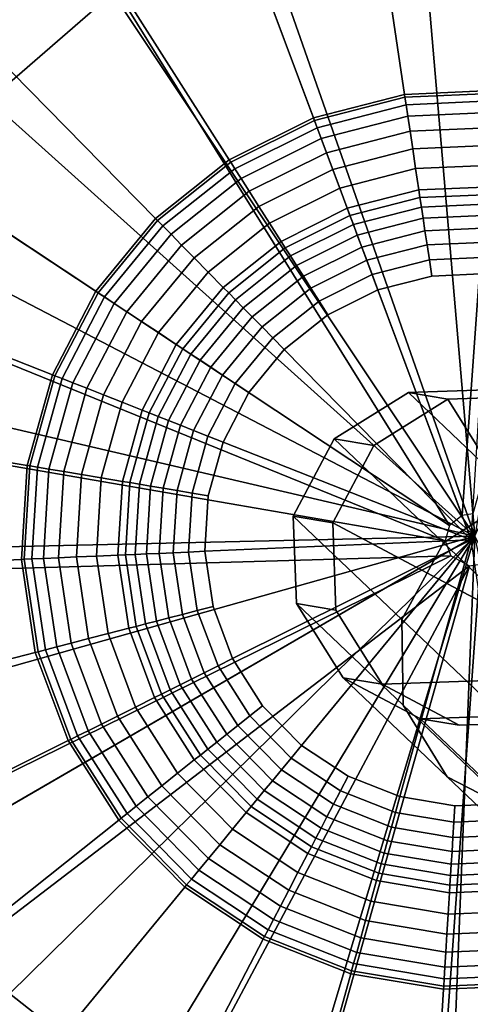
# Model space of a CAD drawing. Extents: x -43.1 to 43.1, y -41.3 to 41.3.
# Tile 191 of 256: x -13.161 to -12.746, y 12.82 to 13.725. Entities that reach past the tile are written whole.
import ezdxf

# ---------------------------------------------------------------- set-up
doc = ezdxf.new("R2010")
doc.units = 0
for name, color, linetype in [('CABLE.1', 18, 'CONTINUOUS'), ('LAMP', 7, 'CONTINUOUS'), ('LAMP_SUPPORT', 18, 'CONTINUOUS'), ('METAL_BASE', 254, 'CONTINUOUS')]:
    doc.layers.add(name, color=color, linetype=linetype)

msp = doc.modelspace()

# ---------------------------------------------------------------- linework, layer by layer
at = {"layer": 'CABLE.1'}
for points in [[(-12.8715, 13.3398, 43.4257), (-12.8033, 13.3824, 43.4265), (-12.767, 13.3763, 44.6118), (-12.8351, 13.3337, 44.6137)], [(-12.7711, 13.2442, 42.6177), (-12.7036, 13.2875, 42.6241), (-12.8033, 13.3824, 43.4265), (-12.8715, 13.3398, 43.4257)], [(-12.8033, 13.3824, 43.4265), (-12.7228, 13.3852, 43.4301), (-12.6867, 13.3791, 44.6094), (-12.767, 13.3763, 44.6118)], [(-12.7036, 13.2875, 42.6241), (-12.6249, 13.292, 42.6421), (-12.7228, 13.3852, 43.4301), (-12.8033, 13.3824, 43.4265)], [(-12.608, 13.1219, 44.6056), (-12.8728, 13.2627, 44.6145), (-12.8351, 13.3337, 44.6137), (-12.767, 13.3763, 44.6118)], [(-12.608, 13.1219, 44.6056), (-12.767, 13.3763, 44.6118), (-12.6867, 13.3791, 44.6094), (-12.6157, 13.3414, 44.607)], [(-12.9092, 13.2688, 43.428), (-12.8715, 13.3398, 43.4257), (-12.8351, 13.3337, 44.6137), (-12.8728, 13.2627, 44.6145)], [(-12.8093, 13.1737, 42.6247), (-12.7711, 13.2442, 42.6177), (-12.8715, 13.3398, 43.4257), (-12.9092, 13.2688, 43.428)], [(-12.4924, 12.9797, 41.8728), (-12.4268, 13.0247, 41.8841), (-12.7036, 13.2875, 42.6241), (-12.7711, 13.2442, 42.6177)], [(-12.9062, 13.1884, 43.4326), (-12.9092, 13.2688, 43.428), (-12.8728, 13.2627, 44.6145), (-12.87, 13.1824, 44.614)], [(-12.808, 13.095, 42.6431), (-12.8093, 13.1737, 42.6247), (-12.9092, 13.2688, 43.428), (-12.9062, 13.1884, 43.4326)], [(-12.608, 13.1219, 44.6056), (-12.8274, 13.1142, 44.6123), (-12.87, 13.1824, 44.614), (-12.8728, 13.2627, 44.6145)], [(-12.5326, 12.9111, 41.8851), (-12.4924, 12.9797, 41.8728), (-12.7711, 13.2442, 42.6177), (-12.8093, 13.1737, 42.6247)], [(-12.8634, 13.1202, 43.4384), (-12.9062, 13.1884, 43.4326), (-12.87, 13.1824, 44.614), (-12.8274, 13.1142, 44.6123)], [(-12.7675, 13.0291, 42.6681), (-12.808, 13.095, 42.6431), (-12.9062, 13.1884, 43.4326), (-12.8634, 13.1202, 43.4384)], [(-12.5366, 12.8374, 41.9177), (-12.5326, 12.9111, 41.8851), (-12.8093, 13.1737, 42.6247), (-12.808, 13.095, 42.6431)], [(-12.7922, 13.0824, 43.4438), (-12.8634, 13.1202, 43.4384), (-12.8274, 13.1142, 44.6123), (-12.7565, 13.0765, 44.6099)], [(-12.6987, 12.9936, 42.693), (-12.7675, 13.0291, 42.6681), (-12.8634, 13.1202, 43.4384), (-12.7922, 13.0824, 43.4438)], [(-12.608, 13.1219, 44.6056), (-12.6762, 13.0793, 44.6075), (-12.7565, 13.0765, 44.6099), (-12.8274, 13.1142, 44.6123)], [(-12.5033, 12.7783, 41.962), (-12.5366, 12.8374, 41.9177), (-12.808, 13.095, 42.6431), (-12.7675, 13.0291, 42.6681)], [(-12.7117, 13.0852, 43.4474), (-12.7922, 13.0824, 43.4438), (-12.7565, 13.0765, 44.6099), (-12.6762, 13.0793, 44.6075)], [(-12.62, 12.9982, 42.7111), (-12.6987, 12.9936, 42.693), (-12.7922, 13.0824, 43.4438), (-12.7117, 13.0852, 43.4474)], [(-12.4417, 12.7497, 42.006), (-12.5033, 12.7783, 41.962), (-12.7675, 13.0291, 42.6681), (-12.6987, 12.9936, 42.693)]]:
    msp.add_3dface(points, dxfattribs=at)
at = {"layer": 'LAMP'}
for points in [[(-12.9925, 13.9653, 49.367), (-13.1624, 13.8806, 49.367), (-12.7422, 13.2504, 49.367), (-12.8069, 14.0051, 49.367)], [(-12.6171, 13.9975, 49.367), (-12.8069, 14.0051, 49.367), (-12.7422, 13.2504, 49.367), (-12.4353, 13.9429, 49.367)], [(-13.3553, 13.8006, 52.4176), (-13.1993, 13.9358, 52.4176), (-13.1335, 13.8372, 52.4759), (-13.2671, 13.7215, 52.4759)], [(-13.3059, 13.7563, 49.367), (-13.414, 13.6002, 49.367), (-12.7422, 13.2504, 49.367), (-13.1624, 13.8806, 49.367)], [(-12.7934, 13.8484, 52.4972), (-12.6431, 13.8424, 52.4972), (-12.7422, 13.2504, 52.4972), (-12.9405, 13.8169, 52.4972)], [(-13.2671, 13.7215, 52.4759), (-13.1335, 13.8372, 52.4759), (-13.0752, 13.7498, 52.4972), (-13.1889, 13.6513, 52.4972)], [(-13.0752, 13.7498, 52.4972), (-12.9405, 13.8169, 52.4972), (-12.7422, 13.2504, 52.4972), (-13.1889, 13.6513, 52.4972)], [(-13.2745, 13.5276, 52.4972), (-13.1889, 13.6513, 52.4972), (-12.7422, 13.2504, 52.4972), (-13.3267, 13.3865, 52.4972)], [(-13.4799, 13.4221, 49.367), (-13.4994, 13.2332, 49.367), (-12.7422, 13.2504, 49.367), (-13.414, 13.6002, 49.367)], [(-13.3422, 13.2368, 52.4972), (-13.3267, 13.3865, 52.4972), (-12.7422, 13.2504, 52.4972), (-13.32, 13.088, 52.4972)], [(-13.4713, 13.0455, 49.367), (-13.3974, 12.8706, 49.367), (-12.7422, 13.2504, 49.367), (-13.4994, 13.2332, 49.367)], [(-13.2824, 12.7195, 49.367), (-12.7422, 13.2504, 49.367), (-13.3974, 12.8706, 49.367)], [(-13.2614, 12.9494, 52.4972), (-13.32, 13.088, 52.4972), (-12.7422, 13.2504, 52.4972)], [(-13.1334, 12.6019, 49.367), (-12.9598, 12.525, 49.367), (-12.7422, 13.2504, 49.367), (-13.2824, 12.7195, 49.367)], [(-13.0522, 12.7365, 52.4972), (-13.1702, 12.8298, 52.4972), (-13.2614, 12.9494, 52.4972), (-12.7422, 13.2504, 52.4972)], [(-12.9146, 12.6756, 52.4972), (-13.0522, 12.7365, 52.4972), (-12.7422, 13.2504, 52.4972), (-12.7662, 12.6507, 52.4972)], [(-12.7726, 12.4936, 49.367), (-12.5834, 12.5098, 49.367), (-12.7422, 13.2504, 49.367), (-12.9598, 12.525, 49.367)], [(-12.6163, 12.6636, 52.4972), (-12.7662, 12.6507, 52.4972), (-12.7422, 13.2504, 52.4972), (-12.4744, 12.7133, 52.4972)], [(-13.1065, 12.6465, 52.4759), (-13.2452, 12.7561, 52.4759), (-13.1702, 12.8298, 52.4972), (-13.0522, 12.7365, 52.4972)]]:
    msp.add_3dface(points, dxfattribs=at)
at = {"layer": 'LAMP_SUPPORT'}
for points in [[(-12.7539, 13.2694, 48.7749), (-13.0804, 14.1426, 48.7749), (-12.8869, 14.1927, 48.7749), (-12.6872, 14.2014, 48.7749)], [(-12.7441, 13.2709, 48.7749), (-12.7539, 13.2694, 48.7749), (-12.6872, 14.2014, 48.7749), (-12.4901, 14.1684, 48.7749)], [(-12.7539, 13.2694, 48.7749), (-12.7655, 13.2602, 48.7749), (-13.2593, 14.0534, 48.7749), (-13.0804, 14.1426, 48.7749)], [(-12.7655, 13.2602, 48.7749), (-13.5429, 13.7748, 48.7749), (-13.4157, 13.929, 48.7749), (-13.2593, 14.0534, 48.7749)], [(-12.8591, 14.0068, 44.9914), (-13.0146, 13.9666, 44.9914), (-12.8906, 13.6349, 44.9914), (-12.8068, 13.6566, 44.9914)], [(-12.6987, 14.0138, 44.9914), (-12.8591, 14.0068, 44.9914), (-12.8068, 13.6566, 44.9914), (-12.7203, 13.6604, 44.9914)], [(-13.0146, 13.9666, 44.9914), (-13.1583, 13.895, 44.9914), (-12.9681, 13.5963, 44.9914), (-12.8906, 13.6349, 44.9914)], [(-13.1583, 13.895, 44.9914), (-13.284, 13.795, 44.9914), (-13.0358, 13.5424, 44.9914), (-12.9681, 13.5963, 44.9914)], [(-13.284, 13.795, 44.9914), (-13.3862, 13.6711, 44.9914), (-13.0909, 13.4756, 44.9914), (-13.0358, 13.5424, 44.9914)], [(-12.7655, 13.2602, 48.7749), (-12.7694, 13.246, 48.7749), (-13.6352, 13.5975, 48.7749), (-13.5429, 13.7748, 48.7749)], [(-13.3862, 13.6711, 44.9914), (-13.4603, 13.5286, 44.9914), (-13.1308, 13.3988, 44.9914), (-13.0909, 13.4756, 44.9914)], [(-12.8068, 13.6566, 44.9914), (-12.8906, 13.6349, 44.9914), (-12.8897, 13.6325, 44.9718), (-12.8064, 13.654, 44.9718)], [(-12.8064, 13.654, 44.9718), (-12.8897, 13.6325, 44.9718), (-12.8872, 13.6259, 44.9195), (-12.8054, 13.6471, 44.9195)], [(-12.7203, 13.6604, 44.9914), (-12.8068, 13.6566, 44.9914), (-12.8064, 13.654, 44.9718), (-12.7205, 13.6578, 44.9718)], [(-12.7205, 13.6578, 44.9718), (-12.8064, 13.654, 44.9718), (-12.8054, 13.6471, 44.9195), (-12.7209, 13.6508, 44.9195)], [(-12.8054, 13.6471, 44.9195), (-12.8872, 13.6259, 44.9195), (-12.8835, 13.6159, 44.8443), (-12.8038, 13.6365, 44.8443)], [(-12.7209, 13.6508, 44.9195), (-12.8054, 13.6471, 44.9195), (-12.8038, 13.6365, 44.8443), (-12.7216, 13.6401, 44.8443)], [(-12.8038, 13.6365, 44.8443), (-12.8835, 13.6159, 44.8443), (-12.8786, 13.6029, 44.756), (-12.8017, 13.6228, 44.756)], [(-12.7216, 13.6401, 44.8443), (-12.8038, 13.6365, 44.8443), (-12.8017, 13.6228, 44.756), (-12.7224, 13.6262, 44.756)], [(-12.8906, 13.6349, 44.9914), (-12.9681, 13.5963, 44.9914), (-12.9667, 13.5941, 44.9718), (-12.8897, 13.6325, 44.9718)], [(-12.8897, 13.6325, 44.9718), (-12.9667, 13.5941, 44.9718), (-12.9629, 13.5882, 44.9195), (-12.8872, 13.6259, 44.9195)], [(-12.8872, 13.6259, 44.9195), (-12.9629, 13.5882, 44.9195), (-12.9572, 13.5792, 44.8443), (-12.8835, 13.6159, 44.8443)], [(-12.8017, 13.6228, 44.756), (-12.8786, 13.6029, 44.756), (-12.8729, 13.5875, 44.6643), (-12.7993, 13.6065, 44.6643)], [(-12.7224, 13.6262, 44.756), (-12.8017, 13.6228, 44.756), (-12.7993, 13.6065, 44.6643), (-12.7234, 13.6098, 44.6643)], [(-12.8835, 13.6159, 44.8443), (-12.9572, 13.5792, 44.8443), (-12.9497, 13.5675, 44.756), (-12.8786, 13.6029, 44.756)], [(-12.7234, 13.6098, 44.6643), (-12.7993, 13.6065, 44.6643), (-12.7966, 13.5883, 44.5791), (-12.7245, 13.5915, 44.5791)], [(-12.8786, 13.6029, 44.756), (-12.9497, 13.5675, 44.756), (-12.9409, 13.5536, 44.6643), (-12.8729, 13.5875, 44.6643)], [(-12.7993, 13.6065, 44.6643), (-12.8729, 13.5875, 44.6643), (-12.8664, 13.5703, 44.5791), (-12.7966, 13.5883, 44.5791)], [(-12.7694, 13.246, 48.7749), (-13.6886, 13.4049, 48.7749), (-13.6352, 13.5975, 48.7749)], [(-12.9681, 13.5963, 44.9914), (-13.0358, 13.5424, 44.9914), (-13.034, 13.5405, 44.9718), (-12.9667, 13.5941, 44.9718)], [(-12.9667, 13.5941, 44.9718), (-13.034, 13.5405, 44.9718), (-13.0291, 13.5356, 44.9195), (-12.9629, 13.5882, 44.9195)], [(-12.7245, 13.5915, 44.5791), (-12.7966, 13.5883, 44.5791), (-12.7937, 13.5688, 44.5101), (-12.7257, 13.5717, 44.5101)], [(-12.9629, 13.5882, 44.9195), (-13.0291, 13.5356, 44.9195), (-13.0216, 13.5279, 44.8443), (-12.9572, 13.5792, 44.8443)], [(-12.8729, 13.5875, 44.6643), (-12.9409, 13.5536, 44.6643), (-12.931, 13.5381, 44.5791), (-12.8664, 13.5703, 44.5791)], [(-12.7966, 13.5883, 44.5791), (-12.8664, 13.5703, 44.5791), (-12.8595, 13.5518, 44.5101), (-12.7937, 13.5688, 44.5101)], [(-12.9572, 13.5792, 44.8443), (-13.0216, 13.5279, 44.8443), (-13.0119, 13.518, 44.756), (-12.9497, 13.5675, 44.756)], [(-12.9497, 13.5675, 44.756), (-13.0119, 13.518, 44.756), (-13.0003, 13.5063, 44.6643), (-12.9409, 13.5536, 44.6643)], [(-12.8664, 13.5703, 44.5791), (-12.931, 13.5381, 44.5791), (-12.9204, 13.5214, 44.5101), (-12.8595, 13.5518, 44.5101)], [(-12.7937, 13.5688, 44.5101), (-12.8595, 13.5518, 44.5101), (-12.857, 13.5451, 44.4929), (-12.7926, 13.5617, 44.4929)], [(-12.7257, 13.5717, 44.5101), (-12.7937, 13.5688, 44.5101), (-12.7926, 13.5617, 44.4929), (-12.7262, 13.5646, 44.4929)], [(-12.7262, 13.5646, 44.4929), (-12.7926, 13.5617, 44.4929), (-12.7913, 13.553, 44.477), (-12.7267, 13.5558, 44.477)], [(-12.7926, 13.5617, 44.4929), (-12.857, 13.5451, 44.4929), (-12.8539, 13.5368, 44.477), (-12.7913, 13.553, 44.477)], [(-12.7267, 13.5558, 44.477), (-12.7913, 13.553, 44.477), (-12.7898, 13.5428, 44.4631), (-12.7273, 13.5455, 44.4631)], [(-12.9409, 13.5536, 44.6643), (-13.0003, 13.5063, 44.6643), (-12.9874, 13.4932, 44.5791), (-12.931, 13.5381, 44.5791)], [(-12.8595, 13.5518, 44.5101), (-12.9204, 13.5214, 44.5101), (-12.9165, 13.5154, 44.4929), (-12.857, 13.5451, 44.4929)], [(-12.857, 13.5451, 44.4929), (-12.9165, 13.5154, 44.4929), (-12.9118, 13.508, 44.477), (-12.8539, 13.5368, 44.477)], [(-12.7913, 13.553, 44.477), (-12.8539, 13.5368, 44.477), (-12.8503, 13.5271, 44.4631), (-12.7898, 13.5428, 44.4631)], [(-12.7273, 13.5455, 44.4631), (-12.7898, 13.5428, 44.4631), (-12.788, 13.5312, 44.4514), (-12.728, 13.5338, 44.4514)], [(-13.0358, 13.5424, 44.9914), (-13.0909, 13.4756, 44.9914), (-13.0887, 13.4742, 44.9718), (-13.034, 13.5405, 44.9718)], [(-13.034, 13.5405, 44.9718), (-13.0887, 13.4742, 44.9718), (-13.0829, 13.4703, 44.9195), (-13.0291, 13.5356, 44.9195)], [(-12.931, 13.5381, 44.5791), (-12.9874, 13.4932, 44.5791), (-12.9736, 13.4791, 44.5101), (-12.9204, 13.5214, 44.5101)], [(-12.8539, 13.5368, 44.477), (-12.9118, 13.508, 44.477), (-12.9062, 13.4992, 44.4631), (-12.8503, 13.5271, 44.4631)], [(-12.7898, 13.5428, 44.4631), (-12.8503, 13.5271, 44.4631), (-12.8462, 13.5161, 44.4514), (-12.788, 13.5312, 44.4514)], [(-13.4603, 13.5286, 44.9914), (-13.5033, 13.3739, 44.9914), (-13.154, 13.3154, 44.9914), (-13.1308, 13.3988, 44.9914)], [(-13.0291, 13.5356, 44.9195), (-13.0829, 13.4703, 44.9195), (-13.0739, 13.4644, 44.8443), (-13.0216, 13.5279, 44.8443)], [(-13.0216, 13.5279, 44.8443), (-13.0739, 13.4644, 44.8443), (-13.0624, 13.4567, 44.756), (-13.0119, 13.518, 44.756)], [(-12.8503, 13.5271, 44.4631), (-12.9062, 13.4992, 44.4631), (-12.8999, 13.4893, 44.4514), (-12.8462, 13.5161, 44.4514)], [(-12.788, 13.5312, 44.4514), (-12.8462, 13.5161, 44.4514), (-12.8416, 13.504, 44.4425), (-12.7861, 13.5183, 44.4425)], [(-12.728, 13.5338, 44.4514), (-12.788, 13.5312, 44.4514), (-12.7861, 13.5183, 44.4425), (-12.7288, 13.5208, 44.4425)], [(-13.0119, 13.518, 44.756), (-13.0624, 13.4567, 44.756), (-13.0487, 13.4477, 44.6643), (-13.0003, 13.5063, 44.6643)], [(-12.9204, 13.5214, 44.5101), (-12.9736, 13.4791, 44.5101), (-12.9686, 13.474, 44.4929), (-12.9165, 13.5154, 44.4929)], [(-12.7861, 13.5183, 44.4425), (-12.8416, 13.504, 44.4425), (-12.8367, 13.4908, 44.4368), (-12.784, 13.5044, 44.4368)], [(-12.7288, 13.5208, 44.4425), (-12.7861, 13.5183, 44.4425), (-12.784, 13.5044, 44.4368), (-12.7297, 13.5068, 44.4368)], [(-12.9165, 13.5154, 44.4929), (-12.9686, 13.474, 44.4929), (-12.9624, 13.4677, 44.477), (-12.9118, 13.508, 44.477)], [(-12.8462, 13.5161, 44.4514), (-12.8999, 13.4893, 44.4514), (-12.8929, 13.4784, 44.4425), (-12.8416, 13.504, 44.4425)], [(-13.0003, 13.5063, 44.6643), (-13.0487, 13.4477, 44.6643), (-13.0333, 13.4375, 44.5791), (-12.9874, 13.4932, 44.5791)], [(-12.9118, 13.508, 44.477), (-12.9624, 13.4677, 44.477), (-12.9552, 13.4603, 44.4631), (-12.9062, 13.4992, 44.4631)], [(-12.8416, 13.504, 44.4425), (-12.8929, 13.4784, 44.4425), (-12.8854, 13.4665, 44.4368), (-12.8367, 13.4908, 44.4368)], [(-12.784, 13.5044, 44.4368), (-12.8367, 13.4908, 44.4368), (-12.8314, 13.4767, 44.4348), (-12.7818, 13.4895, 44.4348)], [(-12.7297, 13.5068, 44.4368), (-12.784, 13.5044, 44.4368), (-12.7818, 13.4895, 44.4348), (-12.7306, 13.4918, 44.4348)], [(-12.9874, 13.4932, 44.5791), (-13.0333, 13.4375, 44.5791), (-13.0168, 13.4266, 44.5101), (-12.9736, 13.4791, 44.5101)], [(-12.9062, 13.4992, 44.4631), (-12.9552, 13.4603, 44.4631), (-12.9469, 13.4519, 44.4514), (-12.8999, 13.4893, 44.4514)], [(-12.8367, 13.4908, 44.4368), (-12.8854, 13.4665, 44.4368), (-12.8773, 13.4538, 44.4348), (-12.8314, 13.4767, 44.4348)], [(-12.7306, 13.4918, 44.4348), (-12.7818, 13.4895, 44.4348), (-12.8314, 13.4767, 44.4348), (-12.7456, 13.2471, 44.4348)], [(-12.8999, 13.4893, 44.4514), (-12.9469, 13.4519, 44.4514), (-12.9378, 13.4427, 44.4425), (-12.8929, 13.4784, 44.4425)], [(-13.0909, 13.4756, 44.9914), (-13.1308, 13.3988, 44.9914), (-13.1284, 13.3979, 44.9718), (-13.0887, 13.4742, 44.9718)], [(-13.0887, 13.4742, 44.9718), (-13.1284, 13.3979, 44.9718), (-13.1219, 13.3953, 44.9195), (-13.0829, 13.4703, 44.9195)], [(-12.9736, 13.4791, 44.5101), (-13.0168, 13.4266, 44.5101), (-13.0109, 13.4227, 44.4929), (-12.9686, 13.474, 44.4929)], [(-12.9686, 13.474, 44.4929), (-13.0109, 13.4227, 44.4929), (-13.0035, 13.4178, 44.477), (-12.9624, 13.4677, 44.477)], [(-12.8929, 13.4784, 44.4425), (-12.9378, 13.4427, 44.4425), (-12.928, 13.4326, 44.4368), (-12.8854, 13.4665, 44.4368)], [(-12.8314, 13.4767, 44.4348), (-12.8773, 13.4538, 44.4348), (-12.9174, 13.4219, 44.4348), (-12.7456, 13.2471, 44.4348)], [(-13.0829, 13.4703, 44.9195), (-13.1219, 13.3953, 44.9195), (-13.112, 13.3914, 44.8443), (-13.0739, 13.4644, 44.8443)], [(-13.0739, 13.4644, 44.8443), (-13.112, 13.3914, 44.8443), (-13.099, 13.3863, 44.756), (-13.0624, 13.4567, 44.756)], [(-12.9624, 13.4677, 44.477), (-13.0035, 13.4178, 44.477), (-12.9949, 13.4121, 44.4631), (-12.9552, 13.4603, 44.4631)], [(-12.8854, 13.4665, 44.4368), (-12.928, 13.4326, 44.4368), (-12.9174, 13.4219, 44.4348), (-12.8773, 13.4538, 44.4348)], [(-13.0624, 13.4567, 44.756), (-13.099, 13.3863, 44.756), (-13.0838, 13.3803, 44.6643), (-13.0487, 13.4477, 44.6643)], [(-12.9552, 13.4603, 44.4631), (-12.9949, 13.4121, 44.4631), (-12.9851, 13.4056, 44.4514), (-12.9469, 13.4519, 44.4514)], [(-13.0487, 13.4477, 44.6643), (-13.0838, 13.3803, 44.6643), (-13.0666, 13.3735, 44.5791), (-13.0333, 13.4375, 44.5791)], [(-12.9469, 13.4519, 44.4514), (-12.9851, 13.4056, 44.4514), (-12.9743, 13.3984, 44.4425), (-12.9378, 13.4427, 44.4425)], [(-13.0333, 13.4375, 44.5791), (-13.0666, 13.3735, 44.5791), (-13.0482, 13.3663, 44.5101), (-13.0168, 13.4266, 44.5101)], [(-12.9378, 13.4427, 44.4425), (-12.9743, 13.3984, 44.4425), (-12.9626, 13.3907, 44.4368), (-12.928, 13.4326, 44.4368)], [(-12.928, 13.4326, 44.4368), (-12.9626, 13.3907, 44.4368), (-12.95, 13.3824, 44.4348), (-12.9174, 13.4219, 44.4348)], [(-13.0168, 13.4266, 44.5101), (-13.0482, 13.3663, 44.5101), (-13.0416, 13.3637, 44.4929), (-13.0109, 13.4227, 44.4929)], [(-13.0109, 13.4227, 44.4929), (-13.0416, 13.3637, 44.4929), (-13.0334, 13.3604, 44.477), (-13.0035, 13.4178, 44.477)], [(-12.9174, 13.4219, 44.4348), (-12.95, 13.3824, 44.4348), (-12.9737, 13.3369, 44.4348), (-12.7456, 13.2471, 44.4348)], [(-13.0035, 13.4178, 44.477), (-13.0334, 13.3604, 44.477), (-13.0238, 13.3566, 44.4631), (-12.9949, 13.4121, 44.4631)], [(-12.9949, 13.4121, 44.4631), (-13.0238, 13.3566, 44.4631), (-13.0129, 13.3523, 44.4514), (-12.9851, 13.4056, 44.4514)], [(-12.7694, 13.246, 48.7749), (-12.7643, 13.2322, 48.7749), (-13.7008, 13.2054, 48.7749), (-13.6886, 13.4049, 48.7749)], [(-12.9851, 13.4056, 44.4514), (-13.0129, 13.3523, 44.4514), (-13.0008, 13.3476, 44.4425), (-12.9743, 13.3984, 44.4425)], [(-13.1308, 13.3988, 44.9914), (-13.154, 13.3154, 44.9914), (-13.1514, 13.315, 44.9718), (-13.1284, 13.3979, 44.9718)], [(-13.1284, 13.3979, 44.9718), (-13.1514, 13.315, 44.9718), (-13.1445, 13.3138, 44.9195), (-13.1219, 13.3953, 44.9195)], [(-13.1219, 13.3953, 44.9195), (-13.1445, 13.3138, 44.9195), (-13.134, 13.312, 44.8443), (-13.112, 13.3914, 44.8443)], [(-13.112, 13.3914, 44.8443), (-13.134, 13.312, 44.8443), (-13.1203, 13.3098, 44.756), (-13.099, 13.3863, 44.756)], [(-12.9743, 13.3984, 44.4425), (-13.0008, 13.3476, 44.4425), (-12.9877, 13.3424, 44.4368), (-12.9626, 13.3907, 44.4368)], [(-13.099, 13.3863, 44.756), (-13.1203, 13.3098, 44.756), (-13.1041, 13.307, 44.6643), (-13.0838, 13.3803, 44.6643)], [(-12.9626, 13.3907, 44.4368), (-12.9877, 13.3424, 44.4368), (-12.9737, 13.3369, 44.4348), (-12.95, 13.3824, 44.4348)], [(-13.5033, 13.3739, 44.9914), (-13.5131, 13.2136, 44.9914), (-13.1593, 13.229, 44.9914), (-13.154, 13.3154, 44.9914)], [(-13.0838, 13.3803, 44.6643), (-13.1041, 13.307, 44.6643), (-13.0859, 13.304, 44.5791), (-13.0666, 13.3735, 44.5791)], [(-13.0666, 13.3735, 44.5791), (-13.0859, 13.304, 44.5791), (-13.0664, 13.3007, 44.5101), (-13.0482, 13.3663, 44.5101)], [(-13.0482, 13.3663, 44.5101), (-13.0664, 13.3007, 44.5101), (-13.0594, 13.2996, 44.4929), (-13.0416, 13.3637, 44.4929)], [(-13.0416, 13.3637, 44.4929), (-13.0594, 13.2996, 44.4929), (-13.0507, 13.2981, 44.477), (-13.0334, 13.3604, 44.477)], [(-13.0334, 13.3604, 44.477), (-13.0507, 13.2981, 44.477), (-13.0405, 13.2964, 44.4631), (-13.0238, 13.3566, 44.4631)], [(-13.0238, 13.3566, 44.4631), (-13.0405, 13.2964, 44.4631), (-13.0289, 13.2945, 44.4514), (-13.0129, 13.3523, 44.4514)], [(-13.0129, 13.3523, 44.4514), (-13.0289, 13.2945, 44.4514), (-13.0161, 13.2923, 44.4425), (-13.0008, 13.3476, 44.4425)], [(-13.0008, 13.3476, 44.4425), (-13.0161, 13.2923, 44.4425), (-13.0022, 13.29, 44.4368), (-12.9877, 13.3424, 44.4368)], [(-12.9877, 13.3424, 44.4368), (-13.0022, 13.29, 44.4368), (-12.9874, 13.2875, 44.4348), (-12.9737, 13.3369, 44.4348)], [(-12.9737, 13.3369, 44.4348), (-12.9874, 13.2875, 44.4348), (-12.9905, 13.2364, 44.4348), (-12.7456, 13.2471, 44.4348)], [(-13.154, 13.3154, 44.9914), (-13.1593, 13.229, 44.9914), (-13.1567, 13.2291, 44.9718), (-13.1514, 13.315, 44.9718)], [(-13.1514, 13.315, 44.9718), (-13.1567, 13.2291, 44.9718), (-13.1497, 13.2294, 44.9195), (-13.1445, 13.3138, 44.9195)], [(-13.1445, 13.3138, 44.9195), (-13.1497, 13.2294, 44.9195), (-13.139, 13.2299, 44.8443), (-13.134, 13.312, 44.8443)], [(-13.134, 13.312, 44.8443), (-13.139, 13.2299, 44.8443), (-13.1251, 13.2305, 44.756), (-13.1203, 13.3098, 44.756)], [(-13.1203, 13.3098, 44.756), (-13.1251, 13.2305, 44.756), (-13.1087, 13.2312, 44.6643), (-13.1041, 13.307, 44.6643)], [(-13.1041, 13.307, 44.6643), (-13.1087, 13.2312, 44.6643), (-13.0903, 13.232, 44.5791), (-13.0859, 13.304, 44.5791)], [(-13.0859, 13.304, 44.5791), (-13.0903, 13.232, 44.5791), (-13.0706, 13.2329, 44.5101), (-13.0664, 13.3007, 44.5101)], [(-13.0664, 13.3007, 44.5101), (-13.0706, 13.2329, 44.5101), (-13.0634, 13.2332, 44.4929), (-13.0594, 13.2996, 44.4929)], [(-13.0594, 13.2996, 44.4929), (-13.0634, 13.2332, 44.4929), (-13.0546, 13.2336, 44.477), (-13.0507, 13.2981, 44.477)], [(-13.0507, 13.2981, 44.477), (-13.0546, 13.2336, 44.477), (-13.0443, 13.234, 44.4631), (-13.0405, 13.2964, 44.4631)], [(-13.0405, 13.2964, 44.4631), (-13.0443, 13.234, 44.4631), (-13.0326, 13.2345, 44.4514), (-13.0289, 13.2945, 44.4514)], [(-13.0289, 13.2945, 44.4514), (-13.0326, 13.2345, 44.4514), (-13.0196, 13.2351, 44.4425), (-13.0161, 13.2923, 44.4425)], [(-13.0161, 13.2923, 44.4425), (-13.0196, 13.2351, 44.4425), (-13.0055, 13.2357, 44.4368), (-13.0022, 13.29, 44.4368)], [(-13.0022, 13.29, 44.4368), (-13.0055, 13.2357, 44.4368), (-12.9905, 13.2364, 44.4348), (-12.9874, 13.2875, 44.4348)], [(-12.9905, 13.2364, 44.4348), (-12.9829, 13.1857, 44.4348), (-12.965, 13.1377, 44.4348), (-12.7456, 13.2471, 44.4348)], [(-12.965, 13.1377, 44.4348), (-12.9375, 13.0944, 44.4348), (-12.9015, 13.0579, 44.4348), (-12.7456, 13.2471, 44.4348)], [(-12.9015, 13.0579, 44.4348), (-12.8588, 13.0296, 44.4348), (-12.8111, 13.0108, 44.4348), (-12.7456, 13.2471, 44.4348)], [(-12.8111, 13.0108, 44.4348), (-12.7606, 13.0023, 44.4348), (-12.7093, 13.0046, 44.4348), (-12.7456, 13.2471, 44.4348)], [(-12.7643, 13.2322, 48.7749), (-13.6012, 12.8205, 48.7749), (-13.6712, 13.0077, 48.7749), (-13.7008, 13.2054, 48.7749)], [(-12.7643, 13.2322, 48.7749), (-12.747, 13.2232, 48.7749), (-13.4938, 12.6519, 48.7749), (-13.6012, 12.8205, 48.7749)], [(-13.5131, 13.2136, 44.9914), (-13.4893, 13.0547, 44.9914), (-13.1465, 13.1434, 44.9914), (-13.1593, 13.229, 44.9914)], [(-13.1593, 13.229, 44.9914), (-13.1465, 13.1434, 44.9914), (-13.1439, 13.144, 44.9718), (-13.1567, 13.2291, 44.9718)], [(-13.1567, 13.2291, 44.9718), (-13.1439, 13.144, 44.9718), (-13.1372, 13.1458, 44.9195), (-13.1497, 13.2294, 44.9195)], [(-13.1497, 13.2294, 44.9195), (-13.1372, 13.1458, 44.9195), (-13.1268, 13.1485, 44.8443), (-13.139, 13.2299, 44.8443)], [(-13.139, 13.2299, 44.8443), (-13.1268, 13.1485, 44.8443), (-13.1134, 13.1519, 44.756), (-13.1251, 13.2305, 44.756)], [(-13.1251, 13.2305, 44.756), (-13.1134, 13.1519, 44.756), (-13.0975, 13.1561, 44.6643), (-13.1087, 13.2312, 44.6643)], [(-13.1087, 13.2312, 44.6643), (-13.0975, 13.1561, 44.6643), (-13.0796, 13.1607, 44.5791), (-13.0903, 13.232, 44.5791)], [(-13.0903, 13.232, 44.5791), (-13.0796, 13.1607, 44.5791), (-13.0605, 13.1656, 44.5101), (-13.0706, 13.2329, 44.5101)], [(-13.0706, 13.2329, 44.5101), (-13.0605, 13.1656, 44.5101), (-13.0536, 13.1674, 44.4929), (-13.0634, 13.2332, 44.4929)], [(-13.0634, 13.2332, 44.4929), (-13.0536, 13.1674, 44.4929), (-13.0451, 13.1696, 44.477), (-13.0546, 13.2336, 44.477)], [(-13.0546, 13.2336, 44.477), (-13.0451, 13.1696, 44.477), (-13.0351, 13.1722, 44.4631), (-13.0443, 13.234, 44.4631)], [(-13.0443, 13.234, 44.4631), (-13.0351, 13.1722, 44.4631), (-13.0237, 13.1751, 44.4514), (-13.0326, 13.2345, 44.4514)], [(-13.0326, 13.2345, 44.4514), (-13.0237, 13.1751, 44.4514), (-13.0111, 13.1784, 44.4425), (-13.0196, 13.2351, 44.4425)], [(-13.0196, 13.2351, 44.4425), (-13.0111, 13.1784, 44.4425), (-12.9975, 13.1819, 44.4368), (-13.0055, 13.2357, 44.4368)], [(-13.0055, 13.2357, 44.4368), (-12.9975, 13.1819, 44.4368), (-12.9829, 13.1857, 44.4348), (-12.9905, 13.2364, 44.4348)], [(-12.747, 13.2232, 48.7749), (-13.1871, 12.399, 48.7749), (-13.3537, 12.5093, 48.7749), (-13.4938, 12.6519, 48.7749)], [(-12.747, 13.2232, 48.7749), (-13.0011, 12.3257, 48.7749), (-13.1871, 12.399, 48.7749)], [(-12.747, 13.2232, 48.7749), (-12.7372, 13.2247, 48.7749), (-12.804, 12.2928, 48.7749), (-13.0011, 12.3257, 48.7749)], [(-12.7372, 13.2247, 48.7749), (-12.4108, 12.3515, 48.7749), (-12.6043, 12.3015, 48.7749), (-12.804, 12.2928, 48.7749)], [(-12.9975, 13.1819, 44.4368), (-12.9784, 13.131, 44.4368), (-12.965, 13.1377, 44.4348), (-12.9829, 13.1857, 44.4348)], [(-13.0351, 13.1722, 44.4631), (-13.0132, 13.1137, 44.4631), (-13.0027, 13.1189, 44.4514), (-13.0237, 13.1751, 44.4514)], [(-13.0237, 13.1751, 44.4514), (-13.0027, 13.1189, 44.4514), (-12.991, 13.1247, 44.4425), (-13.0111, 13.1784, 44.4425)], [(-13.0111, 13.1784, 44.4425), (-12.991, 13.1247, 44.4425), (-12.9784, 13.131, 44.4368), (-12.9975, 13.1819, 44.4368)], [(-13.0796, 13.1607, 44.5791), (-13.0544, 13.0931, 44.5791), (-13.0367, 13.1019, 44.5101), (-13.0605, 13.1656, 44.5101)], [(-13.0605, 13.1656, 44.5101), (-13.0367, 13.1019, 44.5101), (-13.0303, 13.1051, 44.4929), (-13.0536, 13.1674, 44.4929)], [(-13.0536, 13.1674, 44.4929), (-13.0303, 13.1051, 44.4929), (-13.0224, 13.109, 44.477), (-13.0451, 13.1696, 44.477)], [(-13.0451, 13.1696, 44.477), (-13.0224, 13.109, 44.477), (-13.0132, 13.1137, 44.4631), (-13.0351, 13.1722, 44.4631)], [(-13.1134, 13.1519, 44.756), (-13.0856, 13.0776, 44.756), (-13.0709, 13.0849, 44.6643), (-13.0975, 13.1561, 44.6643)], [(-13.0975, 13.1561, 44.6643), (-13.0709, 13.0849, 44.6643), (-13.0544, 13.0931, 44.5791), (-13.0796, 13.1607, 44.5791)], [(-13.1372, 13.1458, 44.9195), (-13.1076, 13.0666, 44.9195), (-13.098, 13.0714, 44.8443), (-13.1268, 13.1485, 44.8443)], [(-13.1268, 13.1485, 44.8443), (-13.098, 13.0714, 44.8443), (-13.0856, 13.0776, 44.756), (-13.1134, 13.1519, 44.756)], [(-13.4893, 13.0547, 44.9914), (-13.4331, 12.9043, 44.9914), (-13.1162, 13.0623, 44.9914), (-13.1465, 13.1434, 44.9914)], [(-13.1465, 13.1434, 44.9914), (-13.1162, 13.0623, 44.9914), (-13.1138, 13.0635, 44.9718), (-13.1439, 13.144, 44.9718)], [(-13.1439, 13.144, 44.9718), (-13.1138, 13.0635, 44.9718), (-13.1076, 13.0666, 44.9195), (-13.1372, 13.1458, 44.9195)], [(-12.9784, 13.131, 44.4368), (-12.9492, 13.0851, 44.4368), (-12.9375, 13.0944, 44.4348), (-12.965, 13.1377, 44.4348)], [(-12.991, 13.1247, 44.4425), (-12.9602, 13.0763, 44.4425), (-12.9492, 13.0851, 44.4368), (-12.9784, 13.131, 44.4368)], [(-13.0027, 13.1189, 44.4514), (-12.9704, 13.0682, 44.4514), (-12.9602, 13.0763, 44.4425), (-12.991, 13.1247, 44.4425)], [(-13.0224, 13.109, 44.477), (-12.9877, 13.0545, 44.477), (-12.9796, 13.0609, 44.4631), (-13.0132, 13.1137, 44.4631)], [(-13.0132, 13.1137, 44.4631), (-12.9796, 13.0609, 44.4631), (-12.9704, 13.0682, 44.4514), (-13.0027, 13.1189, 44.4514)], [(-13.0544, 13.0931, 44.5791), (-13.0156, 13.0323, 44.5791), (-13.0002, 13.0446, 44.5101), (-13.0367, 13.1019, 44.5101)], [(-13.0367, 13.1019, 44.5101), (-13.0002, 13.0446, 44.5101), (-12.9946, 13.049, 44.4929), (-13.0303, 13.1051, 44.4929)], [(-13.0303, 13.1051, 44.4929), (-12.9946, 13.049, 44.4929), (-12.9877, 13.0545, 44.477), (-13.0224, 13.109, 44.477)], [(-13.0709, 13.0849, 44.6643), (-13.03, 13.0208, 44.6643), (-13.0156, 13.0323, 44.5791), (-13.0544, 13.0931, 44.5791)], [(-12.9492, 13.0851, 44.4368), (-12.9111, 13.0463, 44.4368), (-12.9015, 13.0579, 44.4348), (-12.9375, 13.0944, 44.4348)], [(-13.0856, 13.0776, 44.756), (-13.0429, 13.0106, 44.756), (-13.03, 13.0208, 44.6643), (-13.0709, 13.0849, 44.6643)], [(-12.9602, 13.0763, 44.4425), (-12.92, 13.0354, 44.4425), (-12.9111, 13.0463, 44.4368), (-12.9492, 13.0851, 44.4368)], [(-13.098, 13.0714, 44.8443), (-13.0538, 13.0019, 44.8443), (-13.0429, 13.0106, 44.756), (-13.0856, 13.0776, 44.756)], [(-12.9704, 13.0682, 44.4514), (-12.9283, 13.0254, 44.4514), (-12.92, 13.0354, 44.4425), (-12.9602, 13.0763, 44.4425)], [(-13.1138, 13.0635, 44.9718), (-13.0676, 12.9909, 44.9718), (-13.0621, 12.9953, 44.9195), (-13.1076, 13.0666, 44.9195)], [(-13.1076, 13.0666, 44.9195), (-13.0621, 12.9953, 44.9195), (-13.0538, 13.0019, 44.8443), (-13.098, 13.0714, 44.8443)], [(-12.9796, 13.0609, 44.4631), (-12.9358, 13.0164, 44.4631), (-12.9283, 13.0254, 44.4514), (-12.9704, 13.0682, 44.4514)], [(-13.4331, 12.9043, 44.9914), (-13.3468, 12.7688, 44.9914), (-13.0696, 12.9893, 44.9914), (-13.1162, 13.0623, 44.9914)], [(-13.1162, 13.0623, 44.9914), (-13.0696, 12.9893, 44.9914), (-13.0676, 12.9909, 44.9718), (-13.1138, 13.0635, 44.9718)], [(-12.9877, 13.0545, 44.477), (-12.9424, 13.0084, 44.477), (-12.9358, 13.0164, 44.4631), (-12.9796, 13.0609, 44.4631)], [(-12.9111, 13.0463, 44.4368), (-12.8657, 13.0163, 44.4368), (-12.8588, 13.0296, 44.4348), (-12.9015, 13.0579, 44.4348)], [(-13.0002, 13.0446, 44.5101), (-12.9525, 12.9961, 44.5101), (-12.948, 13.0016, 44.4929), (-12.9946, 13.049, 44.4929)], [(-12.9946, 13.049, 44.4929), (-12.948, 13.0016, 44.4929), (-12.9424, 13.0084, 44.477), (-12.9877, 13.0545, 44.477)], [(-13.0156, 13.0323, 44.5791), (-12.9651, 12.9808, 44.5791), (-12.9525, 12.9961, 44.5101), (-13.0002, 13.0446, 44.5101)], [(-12.92, 13.0354, 44.4425), (-12.8722, 13.0038, 44.4425), (-12.8657, 13.0163, 44.4368), (-12.9111, 13.0463, 44.4368)], [(-13.03, 13.0208, 44.6643), (-12.9768, 12.9666, 44.6643), (-12.9651, 12.9808, 44.5791), (-13.0156, 13.0323, 44.5791)], [(-12.9283, 13.0254, 44.4514), (-12.8782, 12.9923, 44.4514), (-12.8722, 13.0038, 44.4425), (-12.92, 13.0354, 44.4425)], [(-12.8657, 13.0163, 44.4368), (-12.8151, 12.9963, 44.4368), (-12.8111, 13.0108, 44.4348), (-12.8588, 13.0296, 44.4348)], [(-13.0429, 13.0106, 44.756), (-12.9872, 12.9539, 44.756), (-12.9768, 12.9666, 44.6643), (-13.03, 13.0208, 44.6643)], [(-12.9358, 13.0164, 44.4631), (-12.8836, 12.9819, 44.4631), (-12.8782, 12.9923, 44.4514), (-12.9283, 13.0254, 44.4514)], [(-13.0538, 13.0019, 44.8443), (-12.9961, 12.9432, 44.8443), (-12.9872, 12.9539, 44.756), (-13.0429, 13.0106, 44.756)], [(-12.9424, 13.0084, 44.477), (-12.8884, 12.9727, 44.477), (-12.8836, 12.9819, 44.4631), (-12.9358, 13.0164, 44.4631)], [(-12.8722, 13.0038, 44.4425), (-12.8189, 12.9828, 44.4425), (-12.8151, 12.9963, 44.4368), (-12.8657, 13.0163, 44.4368)], [(-12.8151, 12.9963, 44.4368), (-12.7615, 12.9874, 44.4368), (-12.7606, 13.0023, 44.4348), (-12.8111, 13.0108, 44.4348)], [(-13.0621, 12.9953, 44.9195), (-13.0029, 12.9349, 44.9195), (-12.9961, 12.9432, 44.8443), (-13.0538, 13.0019, 44.8443)], [(-12.9525, 12.9961, 44.5101), (-12.8958, 12.9585, 44.5101), (-12.8925, 12.9648, 44.4929), (-12.948, 13.0016, 44.4929)], [(-12.948, 13.0016, 44.4929), (-12.8925, 12.9648, 44.4929), (-12.8884, 12.9727, 44.477), (-12.9424, 13.0084, 44.477)], [(-12.8782, 12.9923, 44.4514), (-12.8224, 12.9703, 44.4514), (-12.8189, 12.9828, 44.4425), (-12.8722, 13.0038, 44.4425)], [(-12.7615, 12.9874, 44.4368), (-12.7071, 12.9897, 44.4368), (-12.7093, 13.0046, 44.4348), (-12.7606, 13.0023, 44.4348)], [(-13.0676, 12.9909, 44.9718), (-13.0073, 12.9296, 44.9718), (-13.0029, 12.9349, 44.9195), (-13.0621, 12.9953, 44.9195)], [(-12.9651, 12.9808, 44.5791), (-12.9049, 12.941, 44.5791), (-12.8958, 12.9585, 44.5101), (-12.9525, 12.9961, 44.5101)], [(-12.8189, 12.9828, 44.4425), (-12.7623, 12.9733, 44.4425), (-12.7615, 12.9874, 44.4368), (-12.8151, 12.9963, 44.4368)], [(-13.3468, 12.7688, 44.9914), (-13.2342, 12.6543, 44.9914), (-13.009, 12.9276, 44.9914), (-13.0696, 12.9893, 44.9914)], [(-13.0696, 12.9893, 44.9914), (-13.009, 12.9276, 44.9914), (-13.0073, 12.9296, 44.9718), (-13.0676, 12.9909, 44.9718)], [(-12.8836, 12.9819, 44.4631), (-12.8255, 12.9589, 44.4631), (-12.8224, 12.9703, 44.4514), (-12.8782, 12.9923, 44.4514)], [(-12.7623, 12.9733, 44.4425), (-12.705, 12.9758, 44.4425), (-12.7071, 12.9897, 44.4368), (-12.7615, 12.9874, 44.4368)], [(-12.9768, 12.9666, 44.6643), (-12.9134, 12.9247, 44.6643), (-12.9049, 12.941, 44.5791), (-12.9651, 12.9808, 44.5791)], [(-12.8884, 12.9727, 44.477), (-12.8283, 12.949, 44.477), (-12.8255, 12.9589, 44.4631), (-12.8836, 12.9819, 44.4631)], [(-12.8224, 12.9703, 44.4514), (-12.7631, 12.9603, 44.4514), (-12.7623, 12.9733, 44.4425), (-12.8189, 12.9828, 44.4425)], [(-12.7631, 12.9603, 44.4514), (-12.7031, 12.963, 44.4514), (-12.705, 12.9758, 44.4425), (-12.7623, 12.9733, 44.4425)], [(-12.9872, 12.9539, 44.756), (-12.921, 12.9101, 44.756), (-12.9134, 12.9247, 44.6643), (-12.9768, 12.9666, 44.6643)], [(-12.8925, 12.9648, 44.4929), (-12.8306, 12.9405, 44.4929), (-12.8283, 12.949, 44.477), (-12.8884, 12.9727, 44.477)], [(-12.8255, 12.9589, 44.4631), (-12.7638, 12.9486, 44.4631), (-12.7631, 12.9603, 44.4514), (-12.8224, 12.9703, 44.4514)], [(-12.9049, 12.941, 44.5791), (-12.8378, 12.9146, 44.5791), (-12.8325, 12.9336, 44.5101), (-12.8958, 12.9585, 44.5101)], [(-12.8958, 12.9585, 44.5101), (-12.8325, 12.9336, 44.5101), (-12.8306, 12.9405, 44.4929), (-12.8925, 12.9648, 44.4929)], [(-12.8283, 12.949, 44.477), (-12.7645, 12.9383, 44.477), (-12.7638, 12.9486, 44.4631), (-12.8255, 12.9589, 44.4631)], [(-12.7638, 12.9486, 44.4631), (-12.7014, 12.9514, 44.4631), (-12.7031, 12.963, 44.4514), (-12.7631, 12.9603, 44.4514)], [(-12.9961, 12.9432, 44.8443), (-12.9274, 12.8978, 44.8443), (-12.921, 12.9101, 44.756), (-12.9872, 12.9539, 44.756)], [(-12.8306, 12.9405, 44.4929), (-12.765, 12.9295, 44.4929), (-12.7645, 12.9383, 44.477), (-12.8283, 12.949, 44.477)], [(-12.7645, 12.9383, 44.477), (-12.6999, 12.9411, 44.477), (-12.7014, 12.9514, 44.4631), (-12.7638, 12.9486, 44.4631)], [(-13.0029, 12.9349, 44.9195), (-12.9324, 12.8883, 44.9195), (-12.9274, 12.8978, 44.8443), (-12.9961, 12.9432, 44.8443)], [(-12.9134, 12.9247, 44.6643), (-12.8427, 12.8968, 44.6643), (-12.8378, 12.9146, 44.5791), (-12.9049, 12.941, 44.5791)], [(-12.8325, 12.9336, 44.5101), (-12.7654, 12.9224, 44.5101), (-12.765, 12.9295, 44.4929), (-12.8306, 12.9405, 44.4929)], [(-12.765, 12.9295, 44.4929), (-12.6986, 12.9324, 44.4929), (-12.6999, 12.9411, 44.477), (-12.7645, 12.9383, 44.477)], [(-13.009, 12.9276, 44.9914), (-12.9368, 12.8798, 44.9914), (-12.9356, 12.8821, 44.9718), (-13.0073, 12.9296, 44.9718)], [(-13.0073, 12.9296, 44.9718), (-12.9356, 12.8821, 44.9718), (-12.9324, 12.8883, 44.9195), (-13.0029, 12.9349, 44.9195)], [(-12.8378, 12.9146, 44.5791), (-12.7666, 12.9027, 44.5791), (-12.7654, 12.9224, 44.5101), (-12.8325, 12.9336, 44.5101)], [(-12.7654, 12.9224, 44.5101), (-12.6975, 12.9253, 44.5101), (-12.6986, 12.9324, 44.4929), (-12.765, 12.9295, 44.4929)], [(-13.2342, 12.6543, 44.9914), (-13.1003, 12.5657, 44.9914), (-12.9368, 12.8798, 44.9914), (-13.009, 12.9276, 44.9914)], [(-12.921, 12.9101, 44.756), (-12.8471, 12.881, 44.756), (-12.8427, 12.8968, 44.6643), (-12.9134, 12.9247, 44.6643)], [(-12.7666, 12.9027, 44.5791), (-12.6946, 12.9058, 44.5791), (-12.6975, 12.9253, 44.5101), (-12.7654, 12.9224, 44.5101)], [(-12.8427, 12.8968, 44.6643), (-12.7678, 12.8843, 44.6643), (-12.7666, 12.9027, 44.5791), (-12.8378, 12.9146, 44.5791)], [(-12.9274, 12.8978, 44.8443), (-12.8508, 12.8676, 44.8443), (-12.8471, 12.881, 44.756), (-12.921, 12.9101, 44.756)], [(-12.7678, 12.8843, 44.6643), (-12.6919, 12.8876, 44.6643), (-12.6946, 12.9058, 44.5791), (-12.7666, 12.9027, 44.5791)], [(-12.9324, 12.8883, 44.9195), (-12.8537, 12.8573, 44.9195), (-12.8508, 12.8676, 44.8443), (-12.9274, 12.8978, 44.8443)], [(-12.8471, 12.881, 44.756), (-12.7688, 12.8679, 44.756), (-12.7678, 12.8843, 44.6643), (-12.8427, 12.8968, 44.6643)], [(-12.9356, 12.8821, 44.9718), (-12.8555, 12.8506, 44.9718), (-12.8537, 12.8573, 44.9195), (-12.9324, 12.8883, 44.9195)], [(-12.7688, 12.8679, 44.756), (-12.6894, 12.8713, 44.756), (-12.6919, 12.8876, 44.6643), (-12.7678, 12.8843, 44.6643)], [(-13.1003, 12.5657, 44.9914), (-12.9509, 12.5068, 44.9914), (-12.8562, 12.848, 44.9914), (-12.9368, 12.8798, 44.9914)], [(-12.9368, 12.8798, 44.9914), (-12.8562, 12.848, 44.9914), (-12.8555, 12.8506, 44.9718), (-12.9356, 12.8821, 44.9718)], [(-12.8508, 12.8676, 44.8443), (-12.7696, 12.854, 44.8443), (-12.7688, 12.8679, 44.756), (-12.8471, 12.881, 44.756)], [(-12.8537, 12.8573, 44.9195), (-12.7703, 12.8433, 44.9195), (-12.7696, 12.854, 44.8443), (-12.8508, 12.8676, 44.8443)], [(-12.7696, 12.854, 44.8443), (-12.6874, 12.8576, 44.8443), (-12.6894, 12.8713, 44.756), (-12.7688, 12.8679, 44.756)], [(-12.8555, 12.8506, 44.9718), (-12.7707, 12.8364, 44.9718), (-12.7703, 12.8433, 44.9195), (-12.8537, 12.8573, 44.9195)], [(-12.7703, 12.8433, 44.9195), (-12.6858, 12.847, 44.9195), (-12.6874, 12.8576, 44.8443), (-12.7696, 12.854, 44.8443)], [(-12.9509, 12.5068, 44.9914), (-12.7925, 12.4803, 44.9914), (-12.7709, 12.8338, 44.9914), (-12.8562, 12.848, 44.9914)], [(-12.8562, 12.848, 44.9914), (-12.7709, 12.8338, 44.9914), (-12.7707, 12.8364, 44.9718), (-12.8555, 12.8506, 44.9718)], [(-12.7709, 12.8338, 44.9914), (-12.6844, 12.8375, 44.9914), (-12.6848, 12.8401, 44.9718), (-12.7707, 12.8364, 44.9718)], [(-12.7707, 12.8364, 44.9718), (-12.6848, 12.8401, 44.9718), (-12.6858, 12.847, 44.9195), (-12.7703, 12.8433, 44.9195)], [(-12.7925, 12.4803, 44.9914), (-12.632, 12.4873, 44.9914), (-12.6844, 12.8375, 44.9914), (-12.7709, 12.8338, 44.9914)]]:
    msp.add_3dface(points, dxfattribs=at)
at = {"layer": 'METAL_BASE'}
for points in [[(-13.7769, 39.5777, 30.241), (-13.7428, 39.5898, 30.106), (-0.2948, 1.6139, 30.106), (-0.3289, 1.6019, 30.241)], [(-13.7428, 39.5898, 30.106), (-13.7769, 39.5777, 29.9709), (-0.3289, 1.6019, 29.9709), (-0.2948, 1.6139, 30.106)], [(-13.8701, 39.5447, 30.3399), (-13.7769, 39.5777, 30.241), (-0.3289, 1.6019, 30.241), (-0.4221, 1.5689, 30.3399)], [(-13.7769, 39.5777, 29.9709), (-13.8701, 39.5447, 29.872), (-0.4221, 1.5689, 29.872), (-0.3289, 1.6019, 29.9709)], [(-13.9974, 39.4997, 30.3761), (-13.8701, 39.5447, 30.3399), (-0.4221, 1.5689, 30.3399), (-0.5494, 1.5238, 30.3761)], [(-13.8701, 39.5447, 29.872), (-13.9974, 39.4997, 29.8358), (-0.5494, 1.5238, 29.8358), (-0.4221, 1.5689, 29.872)], [(-14.1247, 39.4546, 30.3399), (-13.9974, 39.4997, 30.3761), (-0.5494, 1.5238, 30.3761), (-0.6767, 1.4787, 30.3399)], [(-13.9974, 39.4997, 29.8358), (-14.1247, 39.4546, 29.872), (-0.6767, 1.4787, 29.872), (-0.5494, 1.5238, 29.8358)], [(-14.2179, 39.4216, 30.241), (-14.1247, 39.4546, 30.3399), (-0.6767, 1.4787, 30.3399), (-0.7699, 1.4457, 30.241)], [(-14.1247, 39.4546, 29.872), (-14.2179, 39.4216, 29.9709), (-0.7699, 1.4457, 29.9709), (-0.6767, 1.4787, 29.872)], [(-14.252, 39.4095, 30.106), (-14.2179, 39.4216, 30.241), (-0.7699, 1.4457, 30.241), (-0.8041, 1.4336, 30.106)], [(-14.2179, 39.4216, 29.9709), (-14.252, 39.4095, 30.106), (-0.8041, 1.4336, 30.106), (-0.7699, 1.4457, 29.9709)], [(-17.3273, 27.909, 39.447), (-17.2967, 27.9283, 39.312), (-0.5995, 1.5326, 39.312), (-0.6301, 1.5132, 39.447)], [(-17.2967, 27.9283, 39.312), (-17.3273, 27.909, 39.1769), (-0.6301, 1.5132, 39.1769), (-0.5995, 1.5326, 39.312)], [(-17.4109, 27.8561, 39.5459), (-17.3273, 27.909, 39.447), (-0.6301, 1.5132, 39.447), (-0.7137, 1.4604, 39.5459)], [(-17.3273, 27.909, 39.1769), (-17.4109, 27.8561, 39.0781), (-0.7137, 1.4604, 39.0781), (-0.6301, 1.5132, 39.1769)], [(-17.525, 27.7839, 39.5821), (-17.4109, 27.8561, 39.5459), (-0.7137, 1.4604, 39.5459), (-0.8278, 1.3882, 39.5821)], [(-17.4109, 27.8561, 39.0781), (-17.525, 27.7839, 39.0419), (-0.8278, 1.3882, 39.0419), (-0.7137, 1.4604, 39.0781)], [(-17.6391, 27.7117, 39.5459), (-17.525, 27.7839, 39.5821), (-0.8278, 1.3882, 39.5821), (-0.9419, 1.316, 39.5459)], [(-17.525, 27.7839, 39.0419), (-17.6391, 27.7117, 39.0781), (-0.9419, 1.316, 39.0781), (-0.8278, 1.3882, 39.0419)], [(-17.7227, 27.6588, 39.447), (-17.6391, 27.7117, 39.5459), (-0.9419, 1.316, 39.5459), (-1.0255, 1.2631, 39.447)], [(-17.6391, 27.7117, 39.0781), (-17.7227, 27.6588, 39.1769), (-1.0255, 1.2631, 39.1769), (-0.9419, 1.316, 39.0781)], [(-17.7533, 27.6395, 39.312), (-17.7227, 27.6588, 39.447), (-1.0255, 1.2631, 39.447), (-1.0561, 1.2438, 39.312)], [(-17.7227, 27.6588, 39.1769), (-17.7533, 27.6395, 39.312), (-1.0561, 1.2438, 39.312), (-1.0255, 1.2631, 39.1769)]]:
    msp.add_3dface(points, dxfattribs=at)

doc.saveas('drawing.dxf')
